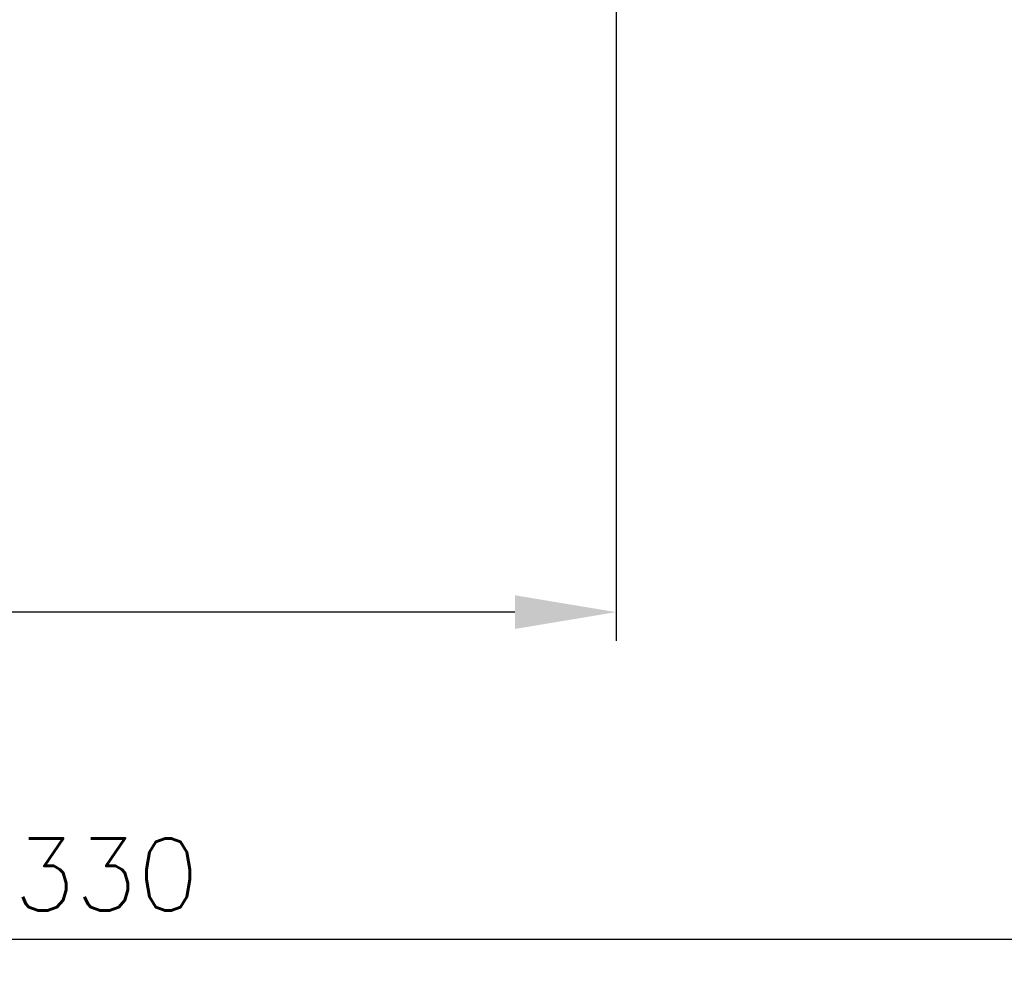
# Model space of a CAD drawing. Header units: millimetres. Extents: x 0 to 5940, y 0 to 4200.
# Tile 24 of 52: x 3049 to 3390, y 1265 to 1593. Entities that reach past the tile are written whole.
import ezdxf

# ---------------------------------------------------------------- set-up
doc = ezdxf.new("R2010")
doc.units = ezdxf.units.MM
doc.header["$LTSCALE"] = 50
doc.layers.get('DEFPOINTS').update_dxf_attribs({"linetype": 'CONTINUOUS'})
doc.layers.add('06-MASSE1', color=1, linetype='CONTINUOUS')
doc.styles.add('ACA_NORM', font='ROMANS.SHX')
doc.dimstyles.new('1-10', dxfattribs={"dimscale": 10, "dimtxt": 2.5, "dimasz": 3.5, "dimexe": 1, "dimexo": 0, "dimgap": 1, "dimtad": 1, "dimdec": 0, "dimzin": 0, "dimtxsty": 'ACA_NORM', "dimcen": 0, "dimadec": 0, "dimazin": 0, "dimtfac": 2.4, "dimtdec": 0, "dimtmove": 0, "dimatfit": 3, "dimfxl": 1, "dimtolj": 1, "dimtzin": 0, "dimarcsym": 0})

# ---------------------------------------------------------------- blocks, each defined once
blk = doc.blocks.new('*D2')
at = {"layer": '06-MASSE1', "color": 0, "lineweight": -2}
for p, q in [((3255.15, 1726.36), (3255.15, 1377.93)), ((2545.15, 1539.19), (2545.15, 1377.93)), ((3220.15, 1387.93), (2580.15, 1387.93))]:
    blk.add_line(p, q, dxfattribs=at)
at = {"layer": '06-MASSE1', "color": 0}
for points in [[(2580.15, 1393.77), (2580.15, 1382.1), (2545.15, 1387.93)], [(3220.15, 1393.77), (3220.15, 1382.1), (3255.15, 1387.93)]]:
    blk.add_solid(points, dxfattribs=at)
at = {"layer": 'DEFPOINTS', "color": 0}
for p in [(3255.15, 1726.36), (2545.15, 1539.19), (2545.15, 1387.93)]:
    blk.add_point(p, dxfattribs=at)
at = {"layer": '06-MASSE1', "color": 0, "insert": (2900.15, 1410.43), "char_height": 25, "attachment_point": 5, "style": 'ACA_NORM'}
blk.add_mtext('\\A1;W', dxfattribs=at)
blk = doc.blocks.new('*D8')
at = {"layer": '06-MASSE1', "color": 0, "lineweight": -2}
for p, q in [((3730.65, 2177.86), (3730.65, 1264.54)), ((2405.15, 1579.77), (2405.15, 1264.54)), ((3695.65, 1274.54), (2440.15, 1274.54))]:
    blk.add_line(p, q, dxfattribs=at)
at = {"layer": '06-MASSE1', "color": 0}
for points in [[(2440.15, 1280.38), (2440.15, 1268.71), (2405.15, 1274.54)], [(3695.65, 1280.38), (3695.65, 1268.71), (3730.65, 1274.54)]]:
    blk.add_solid(points, dxfattribs=at)
at = {"layer": 'DEFPOINTS', "color": 0}
for p in [(3730.65, 2177.86), (2405.15, 1579.77), (2405.15, 1274.54)]:
    blk.add_point(p, dxfattribs=at)
at = {"layer": '06-MASSE1', "color": 0, "insert": (3067.9, 1297.04), "char_height": 25, "attachment_point": 5, "style": 'ACA_NORM'}
blk.add_mtext('\\A1;1330', dxfattribs=at)

msp = doc.modelspace()

# ---------------------------------------------------------------- dimensions: what is measured, and where the dimension line sits
at = {"layer": '06-MASSE1'}
dim = msp.add_linear_dim(base=(2405.15467365, 1274.54182965), p1=(3730.65467365, 2177.85760009), p2=(2405.15467365, 1579.76781431), dimstyle='1-10', override={"dimrnd": 10}, dxfattribs=at)
dim.commit()
dim.dimension.update_dxf_attribs({"geometry": '*D8', "text_midpoint": (3067.90467365, 1297.04182965)})
dim = msp.add_linear_dim(base=(2545.15, 1387.93), p1=(3255.15, 1726.36), p2=(2545.15, 1539.19), text='W', dimstyle='1-10', dxfattribs=at)
dim.commit()
dim.dimension.update_dxf_attribs({"geometry": '*D2', "text_midpoint": (2900.15, 1410.43)})

doc.saveas('drawing.dxf')
